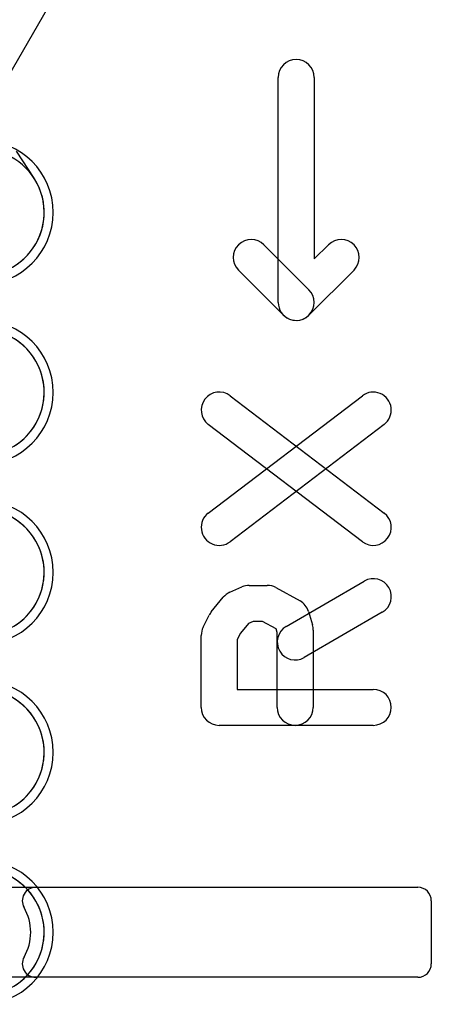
# Model space of a CAD drawing. Extents: x 0 to 57.1, y 0 to 59.8.
# Tile 43 of 45: x 50.2 to 52.5, y 48.6 to 54.1. Entities that reach past the tile are written whole.
import ezdxf

# ---------------------------------------------------------------- set-up
doc = ezdxf.new("R2010")
doc.units = 0
for name, color, linetype in [('L1', 3, 'CONTINUOUS'), ('L2', 3, 'CONTINUOUS'), ('L3', 3, 'CONTINUOUS'), ('L4', 3, 'CONTINUOUS'), ('PartsSilk-A', 221, 'CONTINUOUS'), ('Silk-A', 140, 'CONTINUOUS')]:
    doc.layers.add(name, color=color, linetype=linetype)

msp = doc.modelspace()

# ---------------------------------------------------------------- linework, layer by layer
at = {"layer": 'L1'}
msp.add_line((49.97917, 53.46024), (51.53663, 56.15785), dxfattribs=at)
for centre, end in [((50, 53), 84.04266), ((50, 52), 88.06325), ((50, 51), 88.06325), ((50, 50), 88.06325), ((50, 49), 88.06325)]:
    msp.add_arc(centre, 0.35004, -56.21278, end, dxfattribs=at)
at = {"layer": 'L2'}
for centre in [(50, 53), (50, 52), (50, 51), (50, 50), (50, 49)]:
    msp.add_arc(centre, 0.40004, -90, 90, dxfattribs=at)
at = {"layer": 'L3'}
for centre in [(50, 53), (50, 52), (50, 51), (50, 50), (50, 49)]:
    msp.add_arc(centre, 0.40004, -90, 90, dxfattribs=at)
at = {"layer": 'L4'}
msp.add_line((50.29439, 53.18938), (50.19708, 53.34065), dxfattribs=at)
for centre, radius, start, end in [((50, 53), 0.35004, 159.80489, 32.18496), ((50.10511, 53.06762), 0.22506, 32.15839, 32.75236), ((50.35913, 53.22733), 0.075, -147.83994, -146.97101), ((50, 52), 0.35004, -131.51637, 101.8181), ((50, 51), 0.35004, -131.51637, 101.8181), ((50, 50), 0.35004, -131.51637, 101.8181), ((50, 49), 0.35004, -131.51637, 101.8181)]:
    msp.add_arc(centre, radius, start, end, dxfattribs=at)
at = {"layer": 'PartsSilk-A'}
for p, q in [((51.65, 52.5), (51.65, 53.75)), ((51.85, 53.75), (51.85, 52.74142)), ((51.57071, 52.82071), (51.82071, 52.57071)), ((51.85, 52.74142), (51.92929, 52.82071)), ((51.67929, 52.42929), (51.42929, 52.67929)), ((52.07071, 52.67929), (51.82071, 52.42929)), ((51.26162, 51.32954), (52.11718, 51.98139)), ((51.38282, 51.98139), (52.23838, 51.32954)), ((52.11718, 51.17046), (51.26162, 51.82231)), ((52.23838, 51.82231), (51.38282, 51.17046)), ((51.69419, 50.69942), (52.12753, 50.95127)), ((51.38161, 50.88953), (51.44828, 50.91916)), ((51.48889, 50.92778), (51.58889, 50.92778)), ((51.63746, 50.91519), (51.77079, 50.84111)), ((51.27816, 50.77999), (51.34482, 50.86147)), ((52.22803, 50.77835), (51.79469, 50.5265)), ((51.818, 50.78243), (51.84022, 50.70836)), ((51.23278, 50.69473), (51.26612, 50.7614)), ((51.48456, 50.71643), (51.44002, 50.66198)), ((51.51011, 50.72778), (51.48456, 50.71643)), ((51.56298, 50.72778), (51.51011, 50.72778)), ((51.63812, 50.68603), (51.56298, 50.72778)), ((51.44002, 50.66198), (51.42222, 50.62639)), ((51.64444, 50.66495), (51.63812, 50.68603)), ((51.64444, 50.25), (51.64444, 50.66495)), ((51.84444, 50.67963), (51.84444, 50.25)), ((51.22222, 50.25), (51.22222, 50.65)), ((51.42222, 50.62639), (51.42222, 50.35)), ((51.42222, 50.35), (52.17778, 50.35)), ((52.17778, 50.15), (51.32222, 50.15)), ((26.475, 49.25), (52.425, 49.25)), ((52.5, 49.175), (52.5, 48.825)), ((52.425, 48.75), (26.475, 48.75))]:
    msp.add_line(p, q, dxfattribs=at)
for centre, radius, start, end in [((51.75, 53.75), 0.1, 0, 180), ((51.5, 52.75), 0.1, 45, -135), ((52, 52.75), 0.1, -45, 135), ((51.75, 52.5), 0.1, -135, 45), ((51.75, 52.5), 0.1, 180, -45), ((51.32222, 51.90185), 0.1, 52.69692, -127.30373), ((52.17778, 51.90185), 0.1, -52.69692, 127.30373), ((51.32222, 51.25), 0.1, 127.30308, -52.69627), ((52.17778, 51.25), 0.1, -127.30308, 52.69627), ((52.17778, 50.86481), 0.1, -59.83512, 120.16444), ((51.42222, 50.79815), 0.1, 113.96074, 140.71289), ((51.48889, 50.82778), 0.1, 90, 113.96169), ((51.58889, 50.82778), 0.1, 60.94094, 90), ((51.72222, 50.7537), 0.1, 16.69705, 60.94284), ((51.35556, 50.71667), 0.1, 140.71382, 153.43151), ((51.32222, 50.65), 0.1, 153.42982, 180), ((51.74444, 50.61296), 0.1, 120.16488, -59.83556), ((51.74444, 50.67963), 0.1, 0, 16.69853), ((52.17778, 50.25), 0.1, -90, 90), ((51.32222, 50.25), 0.1, 180, -90), ((51.74444, 50.25), 0.1, 180, 0), ((52.425, 49.175), 0.075, 0, 90), ((52.425, 48.825), 0.075, -90, 0)]:
    msp.add_arc(centre, radius, start, end, dxfattribs=at)
at = {"layer": 'Silk-A'}
for p, q in [((51.65, 52.5), (51.65, 53.75)), ((51.85, 53.75), (51.85, 52.74142)), ((51.57071, 52.82071), (51.82071, 52.57071)), ((51.85, 52.74142), (51.92929, 52.82071)), ((51.67929, 52.42929), (51.42929, 52.67929)), ((52.07071, 52.67929), (51.82071, 52.42929)), ((51.26162, 51.32954), (52.11718, 51.98139)), ((51.38282, 51.98139), (52.23838, 51.32954)), ((52.11718, 51.17046), (51.26162, 51.82231)), ((52.23838, 51.82231), (51.38282, 51.17046)), ((51.69419, 50.69942), (52.12753, 50.95127)), ((51.38161, 50.88953), (51.44828, 50.91916)), ((51.48889, 50.92778), (51.58889, 50.92778)), ((51.63746, 50.91519), (51.77079, 50.84111)), ((51.27816, 50.77999), (51.34482, 50.86147)), ((52.22803, 50.77835), (51.79469, 50.5265)), ((51.818, 50.78243), (51.84022, 50.70836)), ((51.23278, 50.69473), (51.26612, 50.7614)), ((51.48456, 50.71643), (51.44002, 50.66198)), ((51.51011, 50.72778), (51.48456, 50.71643)), ((51.56298, 50.72778), (51.51011, 50.72778)), ((51.63812, 50.68603), (51.56298, 50.72778)), ((51.44002, 50.66198), (51.42222, 50.62639)), ((51.64444, 50.66495), (51.63812, 50.68603)), ((51.64444, 50.25), (51.64444, 50.66495)), ((51.84444, 50.67963), (51.84444, 50.25)), ((51.22222, 50.25), (51.22222, 50.65)), ((51.42222, 50.62639), (51.42222, 50.35)), ((51.42222, 50.35), (52.17778, 50.35)), ((52.17778, 50.15), (51.32222, 50.15)), ((50.30311, 49.25), (52.425, 49.25)), ((52.5, 49.175), (52.5, 48.825)), ((52.425, 48.75), (50.30311, 48.75))]:
    msp.add_line(p, q, dxfattribs=at)
for centre, radius, start, end in [((51.75, 53.75), 0.1, 0, 180), ((51.5, 52.75), 0.1, 45, -135), ((52, 52.75), 0.1, -45, 135), ((51.75, 52.5), 0.1, -135, 45), ((51.75, 52.5), 0.1, 180, -45), ((51.32222, 51.90185), 0.1, 52.69692, -127.30373), ((52.17778, 51.90185), 0.1, -52.69692, 127.30373), ((51.32222, 51.25), 0.1, 127.30308, -52.69627), ((52.17778, 51.25), 0.1, -127.30308, 52.69627), ((52.17778, 50.86481), 0.1, -59.83512, 120.16444), ((51.42222, 50.79815), 0.1, 113.96074, 140.71289), ((51.48889, 50.82778), 0.1, 90, 113.96169), ((51.58889, 50.82778), 0.1, 60.94094, 90), ((51.72222, 50.7537), 0.1, 16.69705, 60.94284), ((51.35556, 50.71667), 0.1, 140.71382, 153.43151), ((51.32222, 50.65), 0.1, 153.42982, 180), ((51.74444, 50.61296), 0.1, 120.16488, -59.83556), ((51.74444, 50.67963), 0.1, 0, 16.69853), ((52.17778, 50.25), 0.1, -90, 90), ((51.32222, 50.25), 0.1, 180, -90), ((51.74444, 50.25), 0.1, 180, 0), ((50.30311, 49.175), 0.075, 90, -149.99927), ((52.425, 49.175), 0.075, 0, 90), ((50, 49), 0.275, -29.99969, 29.99969), ((50.30311, 48.825), 0.075, 149.99927, -90), ((52.425, 48.825), 0.075, -90, 0)]:
    msp.add_arc(centre, radius, start, end, dxfattribs=at)

doc.saveas('drawing.dxf')
